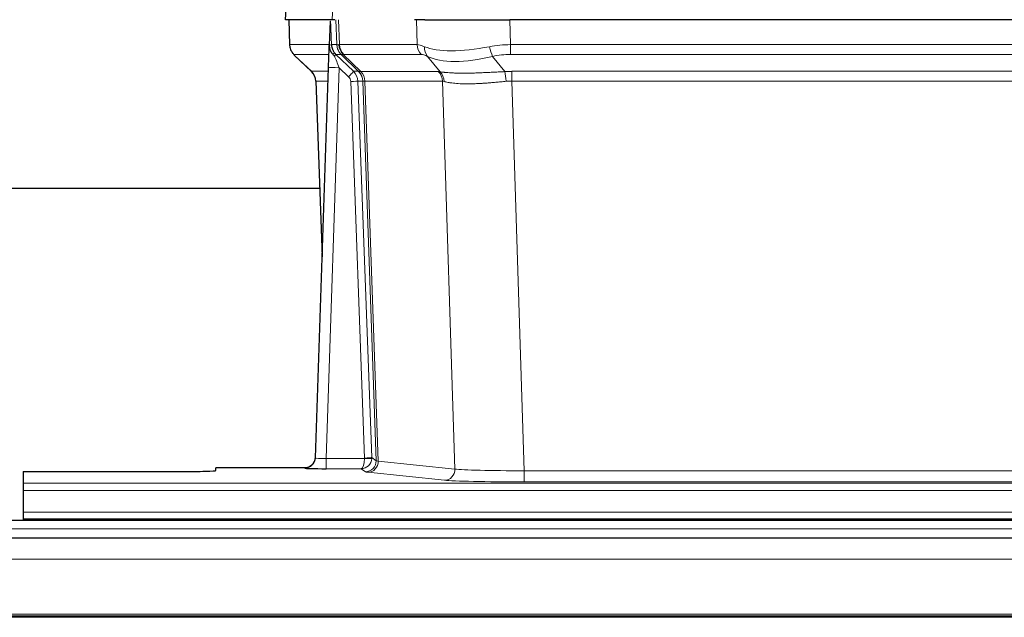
# Model space of a CAD drawing. Header units: inches. Extents: x 0 to 20790, y -12 to 14700.
# Tile 81 of 184: x 2490 to 2766, y 11927 to 12095. Entities that reach past the tile are written whole.
import ezdxf

# ---------------------------------------------------------------- set-up
doc = ezdxf.new("R2010")
doc.units = ezdxf.units.IN
doc.layers.add('1', color=7, linetype='Continuous', true_color=0xffffff)

msp = doc.modelspace()

# ---------------------------------------------------------------- linework, layer by layer
at = {"layer": '1', "color": 2, "linetype": 'Continuous', "lineweight": 25}
for p, q in [((2564.567, 12101.684), (2564.186, 12094.525)), ((2577.321, 12094.525), (2564.203, 12094.525)), ((2565.127, 12094.525), (2565.375, 12087.515)), ((2576.74, 12094.094), (2576.513, 12087.364)), ((2578.105, 12094.525), (2577.321, 12094.525)), ((2603.254, 12094.525), (2600.359, 12094.525)), ((2603.254, 12094.525), (2627.113, 12094.525)), ((2842.336, 12094.525), (2627.113, 12094.525)), ((2576.513, 12087.364), (2576.512, 12087.314)), ((2566.788, 12084.51), (2571.577, 12079.951)), ((2572.615, 11971.67), (2576.304, 12081.046)), ((2572.737, 12077.295), (2574.516, 12028.022)), ((2573.835, 12047.153), (2405.68, 12047.153)), ((2572.608, 11971.536), (2572.615, 11971.67)), ((2490.725, 11967.824), (2534.725, 11967.824)), ((2490.725, 11967.824), (2490.725, 11964.55)), ((2569.628, 11968.904), (2544.725, 11968.904)), ((2544.725, 11968.086), (2544.725, 11968.904)), ((2490.725, 11964.55), (2490.725, 11962.481)), ((2490.725, 11962.481), (2490.725, 11956.455)), ((2978.225, 11954.13), (2001.225, 11954.13)), ((2490.725, 11956.455), (2490.725, 11954.525)), ((2490.725, 11954.525), (2978.725, 11954.525)), ((2490.725, 11954.525), (2490.725, 11954.13)), ((2978.225, 11949.13), (2001.225, 11949.13)), ((2978.225, 11926.941), (2001.225, 11926.941))]:
    msp.add_line(p, q, dxfattribs=at)
at = {"layer": '1', "color": 110, "linetype": 'Continuous', "lineweight": 13}
for p, q in [((2564.583, 12101.682), (2564.203, 12094.525)), ((2577.321, 12094.525), (2577.694, 12101.682)), ((2565.143, 12094.525), (2565.391, 12087.531)), ((2578.59, 12087.531), (2578.346, 12094.525)), ((2579.131, 12094.525), (2579.375, 12087.531)), ((2601.122, 12087.531), (2600.931, 12094.525)), ((2627.113, 12094.525), (2627.304, 12087.531)), ((2565.391, 12087.531), (2576.519, 12087.531)), ((2577.128, 12087.531), (2578.59, 12087.531)), ((2579.375, 12087.531), (2601.122, 12087.531)), ((2627.304, 12084.793), (2627.304, 12087.531)), ((2627.304, 12087.531), (2842.146, 12087.531)), ((2576.429, 12084.793), (2566.609, 12084.793)), ((2566.705, 12084.601), (2571.518, 12080.02)), ((2579.808, 12084.793), (2578.373, 12084.793)), ((2578.373, 12084.793), (2583.3, 12080.043)), ((2584.737, 12080.037), (2579.846, 12084.781)), ((2580.391, 12084.781), (2585.337, 12079.984)), ((2602.305, 12084.793), (2580.557, 12084.793)), ((2607.574, 12079.917), (2604.081, 12084.234)), ((2622.28, 12084.234), (2625.733, 12079.966)), ((2842.146, 12084.793), (2627.304, 12084.793)), ((2579.302, 12081.05), (2575.608, 11971.509)), ((2581.912, 12078.535), (2579.302, 12081.05)), ((2571.53, 12080.043), (2576.27, 12080.043)), ((2583.3, 12080.043), (2584.712, 12080.043)), ((2585.337, 12079.984), (2607.071, 12079.984)), ((2627.646, 12077.305), (2627.646, 12080.042)), ((2627.646, 12080.042), (2841.804, 12080.042)), ((2576.178, 12077.308), (2572.749, 12077.308)), ((2572.749, 12077.308), (2574.522, 12028.195)), ((2586.414, 11971.604), (2582.523, 12077.167)), ((2584.521, 12077.308), (2588.412, 11971.745)), ((2585.93, 12077.308), (2584.521, 12077.308)), ((2589.64, 11970.848), (2585.93, 12077.308)), ((2586.513, 12077.264), (2590.226, 11970.735)), ((2608.254, 12077.264), (2586.519, 12077.264)), ((2611.711, 11968.488), (2608.254, 12077.264)), ((2841.804, 12077.305), (2627.646, 12077.305)), ((2627.646, 12077.305), (2631.12, 11968.019)), ((2575.608, 11971.509), (2586.413, 11971.509)), ((2575.608, 11971.509), (2575.608, 11968.614)), ((2588.412, 11971.745), (2589.64, 11970.848)), ((2590.226, 11970.735), (2611.711, 11968.488)), ((2569.617, 11968.772), (2569.628, 11968.904)), ((2575.608, 11968.614), (2585.45, 11968.614)), ((2586.644, 11967.742), (2585.45, 11968.614)), ((2631.12, 11968.019), (2631.12, 11964.915)), ((2631.12, 11968.019), (2838.33, 11968.019)), ((2608.803, 11965.371), (2587.317, 11967.618)), ((2490.725, 11964.55), (2978.725, 11964.55)), ((2490.725, 11962.481), (2978.725, 11962.481)), ((2838.33, 11964.915), (2631.12, 11964.915)), ((2490.725, 11956.455), (2978.725, 11956.455)), ((2978.225, 11951.765), (2001.225, 11951.765)), ((2978.225, 11943.272), (2001.225, 11943.272)), ((2978.225, 11927.789), (2001.225, 11927.789)), ((2978.225, 11927.365), (2001.225, 11927.365))]:
    msp.add_line(p, q, dxfattribs=at)
for centre, major_axis, ratio, start_param, end_param in [((2569.386, 12087.67), (0, 4), 0.9993908, 1.6057029, 2.3736478), ((2575.131, 12087.461), (-1.999, -0.077), 0.1036431, 2.3309857, 3.1065184), ((2582.585, 12087.67), (0, 4), 0.9993908, 1.6057029, 2.3736478), ((2606.384, 12064.67), (-27.808, 22.856), 0.0163197, 6.2307105, 6.2626907), ((2582.623, 12087.658), (1.703, 3.619), 0.9971774, 2.0444506, 2.8128075), ((2605.234, 12097.76), (26.658, 10.191), 0.0473724, 3.1922144, 3.3375655), ((2606.384, 12064.67), (-27.661, 22.629), 0.117212, 6.1415193, 6.1734995), ((2583.087, 12087.658), (-0.603, 3.954), 0.9772749, 1.4578558, 2.2262127), ((2583.253, 12087.67), (0, 4), 0.9702957, 1.6057029, 2.3736478), ((2627.953, 12064.67), (-27.492, 22.639), 0.1155218, 5.9182109, 6.1390417), ((2605.001, 12087.67), (0, 4), 0.9702957, 1.6057029, 2.3736478), ((2606.777, 12087.112), (1.736, 3.604), 0.8689501, 2.008197, 2.795133), ((2627.051, 12097.76), (26.677, 8.186), 0.3267204, 3.5164364, 4.4002733), ((2627.953, 12064.67), (-26.983, 1.545), 0.8452785, 4.7847941, 5.0056249), ((2622.28, 12087.112), (-0.881, 3.902), 0.2224052, 1.5615969, 2.3485329), ((2590.425, 12061.793), (-23.826, 22.997), 0.016839, 6.265741, 6.3949638), ((2576.398, 12084.009), (-1.583, -1.222), 0.0276319, 2.3426468, 3.1139303), ((2576.985, 12083.354), (-1.388, -1.44), 0.0242285, 2.3413968, 3.1173399), ((2579.302, 12081.12), (-1.856, 4.567), 0.0053314, 0.7881854, 1.5839148), ((2581.15, 12087.67), (-3.533, 1.889), 0.9978057, 1.1483084, 1.2948087), ((2603.607, 12061.793), (-23.81, 22.997), 0.0168486, 6.2337623, 6.2657425), ((2605.234, 12097.76), (25.449, 12.923), 0.0600246, 3.1865743, 3.3319254), ((2603.688, 12061.793), (-23.636, 22.829), 0.1185166, 6.1610865, 6.1930668), ((2625.257, 12061.793), (-23.46, 22.829), 0.1194803, 5.9401815, 6.1610123), ((2627.051, 12097.76), (25.873, 10.634), 0.4068526, 3.4799804, 4.3638173), ((2627.953, 12061.793), (-16.721, 16.271), 0.9721633, 5.4982631, 5.7190939), ((2579.302, 12080.945), (2.998, -0.101), 0.0348797, 1.5719726, 3.1427689), ((2596.399, 12056.026), (-24.879, 24.014), 0.016827, 6.2657537, 6.3097783), ((2568.753, 12077.166), (0, -4), 0.9993908, 1.606401, 2.3736478), ((2581.912, 12078.604), (-1.388, -1.44), 0.0242285, 1.5456675, 3.1173399), ((2580.523, 12077.096), (-1.703, 1.052), 0.998638, 3.7311375, 4.4983842), ((2580.523, 12077.166), (-2.83, 2.828), 0.9993905, 3.9625957, 4.7298425), ((2609.549, 12056.026), (-24.847, 24.013), 0.0168511, 6.2432972, 6.2657507), ((2581.935, 12077.166), (0, -4), 0.9993908, 1.606401, 2.3736478), ((2581.96, 12077.16), (-1.442, -3.731), 0.998056, 1.9750302, 2.7420583), ((2582.635, 12077.107), (-0.019, -4), 0.9702844, 1.6145674, 2.378208), ((2582.641, 12077.107), (0, -4), 0.9702957, 1.6100662, 2.3736478), ((2631.137, 12055.875), (-24.592, 23.931), 0.1189226, 6.0865623, 6.1615802), ((2604.375, 12077.107), (0, -4), 0.9702957, 1.6100662, 2.3736478), ((2604.878, 12077.039), (-0.926, -3.891), 0.9457602, 1.8333412, 2.5978993), ((2628.436, 12056.042), (-17.528, 16.98), 0.9676454, 5.4983416, 5.5781892), ((2625.733, 12077.089), (0.32, -3.987), 0.0824896, 1.6016287, 2.3703401), ((2582.523, 12077.237), (-1.999, -0.074), 0.0348758, 1.5695108, 3.106687), ((2606.772, 12053.149), (-20.849, 24.157), 0.0182438, 6.2485249, 6.2709784), ((2628.441, 12052.998), (-20.559, 24.143), 0.1188179, 6.1116391, 6.1866571), ((2628.436, 12053.165), (-2.819, 24.028), 0.8253154, 6.1813941, 6.2612416), ((2569.617, 11971.771), (-2.991, 0.235), 0.9996552, 1.6492063, 3.1415821), ((2575.621, 11971.771), (3.005, 0.103), 0.0869619, 3.134501, 4.7052973), ((2585.45, 11971.613), (0.028, 3), 0.3214645, 3.1707908, 4.6805006), ((2585.45, 11971.613), (0.98, 2.84), 0.9849493, 3.4786225, 4.9883323), ((2585.414, 11971.57), (-0.606, 0.798), 0.9977277, 4.0033761, 4.0991415), ((2586.413, 11971.578), (1.997, -0.118), 0.0348391, 4.7144422, 6.2458161), ((2586.414, 11971.674), (1.999, 0.074), 0.0348758, 4.7111034, 6.2482796), ((2586.644, 11970.741), (-1.769, -2.423), 0.9990158, 0.6312732, 2.2367485), ((2587.317, 11970.617), (-0.312, -2.984), 0.969741, 0.1074293, 1.71115), ((2585.414, 11971.64), (-0.383, 2.976), 0.9995817, 4.5240279, 4.6197934), ((2609.643, 11970.763), (-20.016, 0.105), 0.0266879, 0.0359631, 0.2452873), ((2608.803, 11968.37), (-0.312, -2.984), 0.969741, 0.1074293, 1.71115), ((2631.126, 11968.516), (-20.013, 0.095), 0.0248544, 0.2452138, 1.5705958), ((2609.643, 11967.764), (-23.014, 0), 0.0261612, 0.0358052, 0.2451294), ((2631.126, 11965.517), (23.012, 0), 0.0261647, 3.3867297, 4.7121117)]:
    msp.add_ellipse(centre, major_axis=major_axis, ratio=ratio, start_param=start_param, end_param=end_param, dxfattribs=at)
at = {"layer": '1', "color": 2, "linetype": 'Continuous', "lineweight": 25}
for centre, major_axis, ratio, start_param, end_param in [((2576.304, 12081.221), (0.227, 6.726), 0.0008736, 4.686473, 5.8457525), ((2568.741, 12077.142), (3.886, 0.947), 0.998973, 6.0801535, 6.8477658), ((2593.622, 12053.148), (-20.882, 24.158), 0.0154016, 6.2674704, 6.311495), ((2569.628, 11971.908), (0.15, 3), 0.998739, 3.1914798, 4.7286497), ((2534.725, 11968.086), (-10, 0), 0.0261859, 1.5707963, 3.1415927), ((2575.621, 11968.772), (6.003, 0), 0.0262109, 3.1395311, 4.7103274)]:
    msp.add_ellipse(centre, major_axis=major_axis, ratio=ratio, start_param=start_param, end_param=end_param, dxfattribs=at)
msp.add_open_spline([(2576.74, 12094.094), (2576.778, 12094.098), (2576.836, 12094.105), (2576.861, 12094.112), (2576.864, 12094.116)], degree=3, dxfattribs=at)
at = {"layer": '1', "color": 110, "linetype": 'Continuous', "lineweight": 13}
for points, knots in [([(2576.864, 12094.116), (2576.87, 12093.981), (2576.876, 12093.846), (2576.887, 12093.574), (2576.893, 12093.438), (2576.91, 12093.03), (2576.921, 12092.757), (2576.944, 12092.21), (2576.955, 12091.936), (2576.977, 12091.387), (2576.988, 12091.113), (2577.01, 12090.563), (2577.021, 12090.288), (2577.042, 12089.737), (2577.053, 12089.461), (2577.085, 12088.634), (2577.107, 12088.083), (2577.128, 12087.531)], [0, 0, 0, 0, 0.0625, 0.0625, 0.125, 0.125, 0.25, 0.25, 0.375, 0.375, 0.5, 0.5, 0.625, 0.625, 0.75, 0.75, 1, 1, 1, 1]), ([(2607.574, 12079.917), (2607.72, 12079.896), (2607.884, 12079.874), (2608.249, 12079.828), (2608.45, 12079.803), (2608.724, 12079.773), (2608.78, 12079.767), (2608.894, 12079.755), (2608.952, 12079.749), (2609.13, 12079.732), (2609.253, 12079.72), (2609.632, 12079.686), (2609.902, 12079.665), (2610.472, 12079.625), (2610.773, 12079.607), (2611.408, 12079.576), (2611.741, 12079.562), (2612.266, 12079.546), (2612.445, 12079.542), (2612.72, 12079.536), (2612.812, 12079.534), (2612.953, 12079.531), (2613, 12079.531), (2613.094, 12079.529), (2613.521, 12079.523), (2613.963, 12079.521), (2614.77, 12079.523), (2615.598, 12079.531), (2616.471, 12079.551), (2617.365, 12079.576), (2617.823, 12079.591), (2618.41, 12079.613), (2618.528, 12079.618), (2618.765, 12079.628), (2618.885, 12079.632), (2619.244, 12079.648), (2619.485, 12079.658), (2620.21, 12079.691), (2620.698, 12079.715), (2621.681, 12079.764), (2622.178, 12079.79), (2623.179, 12079.841), (2623.684, 12079.868), (2624.702, 12079.918), (2625.215, 12079.943), (2625.733, 12079.966)], [0, 0, 0, 0, 0.0625, 0.0625, 0.125, 0.125, 0.140625, 0.140625, 0.15625, 0.15625, 0.1875, 0.1875, 0.25, 0.25, 0.3125, 0.3125, 0.375, 0.375, 0.40625, 0.40625, 0.421875, 0.421875, 0.4296875, 0.4296875, 0.4375, 0.5, 0.5, 0.5625, 0.625, 0.625, 0.6875, 0.6875, 0.703125, 0.703125, 0.71875, 0.71875, 0.75, 0.75, 0.8125, 0.8125, 0.875, 0.875, 0.9375, 0.9375, 1, 1, 1, 1]), ([(2586.513, 12077.264), (2586.362, 12077.263), (2586.24, 12077.266), (2586.053, 12077.279), (2585.987, 12077.29), (2585.951, 12077.304)], [0, 0, 0, 0, 0.5, 0.5, 1, 1, 1, 1]), ([(2626.052, 12077.238), (2625.563, 12077.194), (2625.079, 12077.149), (2624.12, 12077.059), (2623.644, 12077.015), (2622.702, 12076.93), (2622.235, 12076.889), (2621.31, 12076.811), (2620.851, 12076.775), (2620.17, 12076.725), (2619.944, 12076.709), (2619.606, 12076.686), (2619.494, 12076.679), (2619.271, 12076.664), (2619.16, 12076.658), (2618.608, 12076.625), (2618.177, 12076.602), (2617.334, 12076.566), (2616.509, 12076.538), (2615.724, 12076.527), (2614.957, 12076.526), (2614.583, 12076.53), (2614.174, 12076.539), (2614.129, 12076.54), (2614.039, 12076.543), (2613.994, 12076.544), (2613.859, 12076.548), (2613.593, 12076.557), (2613.336, 12076.568), (2612.831, 12076.594), (2612.508, 12076.615), (2611.892, 12076.664), (2611.598, 12076.693), (2611.037, 12076.756), (2610.771, 12076.791), (2610.393, 12076.847), (2610.27, 12076.867), (2610.092, 12076.897), (2610.034, 12076.907), (2609.919, 12076.927), (2609.862, 12076.937), (2609.584, 12076.989), (2609.379, 12077.032), (2609.001, 12077.118), (2608.829, 12077.162), (2608.673, 12077.204)], [0, 0, 0, 0, 0.0625, 0.0625, 0.125, 0.125, 0.1875, 0.1875, 0.25, 0.25, 0.28125, 0.28125, 0.296875, 0.296875, 0.3125, 0.3125, 0.375, 0.375, 0.4375, 0.5, 0.5, 0.5625, 0.5625, 0.5703125, 0.5703125, 0.578125, 0.578125, 0.59375, 0.625, 0.625, 0.6875, 0.6875, 0.75, 0.75, 0.8125, 0.8125, 0.84375, 0.84375, 0.859375, 0.859375, 0.875, 0.875, 0.9375, 0.9375, 1, 1, 1, 1])]:
    msp.add_open_spline(points, degree=3, knots=knots, dxfattribs=at)
at = {"layer": '1', "color": 2, "linetype": 'Continuous', "lineweight": 25}
for points, knots in [([(2565.388, 12087.479), (2565.385, 12087.447), (2565.364, 12087.118), (2565.511, 12086.556), (2565.752, 12085.912), (2565.995, 12085.486), (2566.167, 12085.232), (2566.266, 12085.096), (2566.307, 12085.044)], [0, 0, 0, 0, 0.0267984, 0.2769207, 0.4859555, 0.6569382, 0.8419831, 1, 1, 1, 1]), ([(2576.512, 12087.314), (2576.508, 12087.193), (2576.51, 12086.955), (2576.536, 12086.722), (2576.563, 12086.549), (2576.574, 12086.491), (2576.593, 12086.406), (2576.6, 12086.377), (2576.614, 12086.32), (2576.621, 12086.292), (2576.66, 12086.152), (2576.696, 12086.044), (2576.782, 12085.834), (2576.831, 12085.732), (2576.9, 12085.609), (2576.915, 12085.584), (2576.944, 12085.536), (2576.959, 12085.512), (2577.005, 12085.44), (2577.038, 12085.394), (2577.105, 12085.303), (2577.14, 12085.259), (2577.212, 12085.172), (2577.25, 12085.129), (2577.307, 12085.066), (2577.327, 12085.046), (2577.367, 12085.004), (2577.387, 12084.983), (2577.427, 12084.941), (2577.447, 12084.92), (2577.487, 12084.876), (2577.507, 12084.854), (2577.526, 12084.83)], [0, 0, 0, 0, 0.125, 0.25, 0.25, 0.3125, 0.3125, 0.34375, 0.34375, 0.375, 0.375, 0.5, 0.5, 0.625, 0.625, 0.65625, 0.65625, 0.6875, 0.6875, 0.75, 0.75, 0.8125, 0.8125, 0.875, 0.875, 0.90625, 0.90625, 0.9375, 0.9375, 0.96875, 0.96875, 1, 1, 1, 1]), ([(2577.128, 12087.531), (2577.13, 12087.476), (2577.134, 12087.423), (2577.142, 12087.316), (2577.148, 12087.263), (2577.167, 12087.107), (2577.184, 12087.005), (2577.226, 12086.805), (2577.25, 12086.706), (2577.307, 12086.512), (2577.338, 12086.415), (2577.391, 12086.272), (2577.41, 12086.225), (2577.45, 12086.13), (2577.47, 12086.083), (2577.535, 12085.943), (2577.581, 12085.851), (2577.682, 12085.67), (2577.736, 12085.581), (2577.852, 12085.404), (2577.914, 12085.316), (2577.981, 12085.229)], [0, 0, 0, 0, 0.0625, 0.0625, 0.125, 0.125, 0.25, 0.25, 0.375, 0.375, 0.5, 0.5, 0.5625, 0.5625, 0.625, 0.625, 0.75, 0.75, 0.875, 0.875, 1, 1, 1, 1]), ([(2577.526, 12084.83), (2577.597, 12084.743), (2577.669, 12084.658), (2577.782, 12084.534), (2577.82, 12084.493), (2577.898, 12084.412), (2577.937, 12084.372), (2577.976, 12084.333)], [0, 0, 0, 0, 0.5, 0.5, 0.75, 0.75, 1, 1, 1, 1])]:
    msp.add_open_spline(points, degree=3, knots=knots, dxfattribs=at)
at = {"layer": '1', "color": 110, "linetype": 'Continuous', "lineweight": 13}
msp.add_open_spline([(2584.737, 12080.037), (2584.772, 12080.025), (2584.907, 12080.005), (2585.169, 12079.99), (2585.332, 12079.985)], degree=3, dxfattribs=at)
for points, weights in [([(2585.332, 12079.985), (2585.334, 12079.984), (2585.337, 12079.984)], [0.500000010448, 0.499999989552, 0.500000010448]), ([(2586.519, 12077.264), (2586.516, 12077.264), (2586.513, 12077.264)], [0.500000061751, 0.499999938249, 0.500000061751])]:
    msp.add_rational_spline(points, weights, degree=2, dxfattribs=at)

doc.saveas('drawing.dxf')
